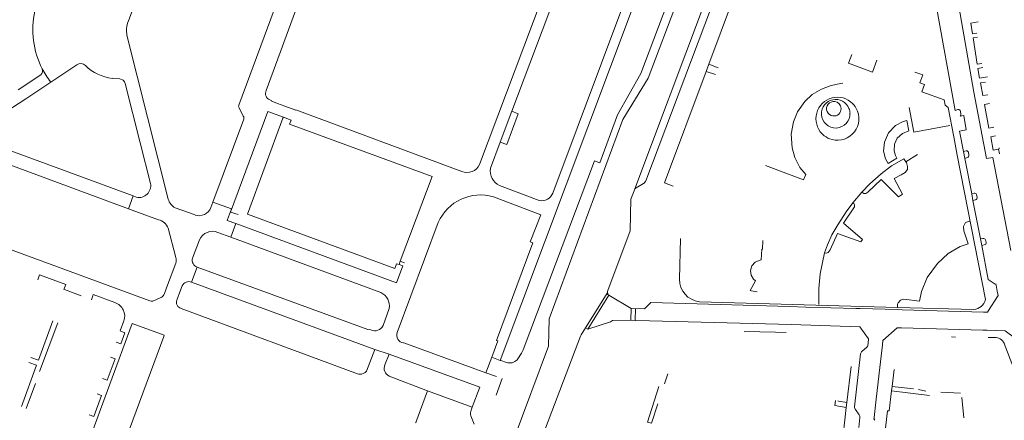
# Model space of a CAD drawing. Extents: x 145000 to 155000, y 457500 to 470000.
# Tile 188 of 256: x 154542 to 154817, y 462041 to 462153. Entities that reach past the tile are written whole.
import ezdxf

# ---------------------------------------------------------------- set-up
doc = ezdxf.new("R2010")
doc.units = 0
doc.header["$LTSCALE"] = 0.2
doc.header["$MEASUREMENT"] = 0
doc.layers.add('kant verharding', color=252, linetype='Continuous', lineweight=0)

msp = doc.modelspace()

# ---------------------------------------------------------------- linework, layer by layer
at = {"layer": 'kant verharding', "lineweight": 0}
for p, q in [((154633.95, 462196.2), (154610.78, 462133.21)), ((154670.32, 462112.61), (154693.48, 462174.3)), ((154716.37, 462172.96), (154690.72, 462104.64)), ((154717.35, 462136.73), (154730.64, 462171.88)), ((154745.79, 462171.58), (154734.24, 462140.55)), ((154572.24, 462152.45), (154578.4, 462169.01)), ((154615.99, 462163.95), (154603.16, 462129.2)), ((154679.35, 462127.48), (154692.68, 462163.03)), ((154676.06, 462057.92), (154712.87, 462155.98)), ((154583.44, 462102.92), (154571.92, 462148.68)), ((154781.13, 462141.72), (154779.92, 462138.36)), ((154543.65, 462130.96), (154557.92, 462140.38)), ((154733.51, 462138.58), (154721.9, 462107.45)), ((154734.24, 462140.55), (154733.51, 462138.58)), ((154736.15, 462137.73), (154733.51, 462138.58)), ((154734.24, 462140.55), (154736.85, 462139.58)), ((154791.81, 462138.35), (154793.97, 462137.64)), ((154547.87, 462137.64), (154541.54, 462133.45)), ((154567.81, 462136.65), (154569.89, 462136.46)), ((154571.44, 462135.17), (154575.58, 462118.69)), ((154532.59, 462123.66), (154543.65, 462130.96)), ((154612.35, 462130.24), (154613.91, 462129.66)), ((154799.98, 462130.6), (154800.23, 462129.15)), ((154603.2, 462128.38), (154604.36, 462126.12)), ((154613.91, 462129.66), (154615.96, 462128.9)), ((154615.96, 462128.9), (154618.74, 462127.86)), ((154676.1, 462118.82), (154679.35, 462127.48)), ((154800.23, 462129.15), (154801.06, 462128.52)), ((154802.64, 462120.36), (154801.06, 462128.52)), ((154804.48, 462127.43), (154804.59, 462126.77)), ((154604.5, 462125.29), (154595.91, 462102.13)), ((154615.45, 462125.49), (154615.55, 462125.77)), ((154805.42, 462126.29), (154804.45, 462126.13)), ((154805.42, 462126.29), (154806.08, 462122.3)), ((154804.2, 462121.95), (154806.08, 462122.3)), ((154804.2, 462121.95), (154805.31, 462116.27)), ((154517.68, 462120.46), (154572.31, 462100.28)), ((154802.64, 462120.36), (154803.61, 462115.18)), ((154573.6, 462103.82), (154533.38, 462118.61)), ((154575.58, 462118.69), (154578.48, 462107.3)), ((154673.37, 462111.54), (154676.1, 462118.82)), ((154805.31, 462116.27), (154806.07, 462116.42)), ((154805.31, 462116.27), (154805.72, 462114.32)), ((154815.41, 462115.59), (154815.15, 462116.91)), ((154792.49, 462115.43), (154789.27, 462113.31)), ((154811.48, 462074.9), (154803.61, 462115.18)), ((154806.41, 462114.53), (154805.72, 462114.32)), ((154805.72, 462114.32), (154807.64, 462104.43)), ((154806.71, 462116.03), (154806.86, 462115.18)), ((154703.6, 462113.17), (154703.83, 462113.09)), ((154686.95, 462102.57), (154675.87, 462106.77)), ((154713.43, 462105.3), (154712.48, 462102.89)), ((154716.01, 462107.29), (154714.02, 462106.09)), ((154721.9, 462107.45), (154724.36, 462106.52)), ((154572.31, 462100.28), (154573.6, 462103.82)), ((154574.52, 462103.48), (154573.6, 462103.82)), ((154774.48, 462101.92), (154776.99, 462104.89)), ((154807.64, 462104.43), (154808.3, 462104.59)), ((154807.64, 462104.43), (154807.99, 462102.59)), ((154808.67, 462102.78), (154807.99, 462102.59)), ((154807.99, 462102.59), (154810.07, 462091.85)), ((154808.99, 462104.19), (154809.19, 462103.44)), ((154572.31, 462100.28), (154580.7, 462097.18)), ((154585.38, 462100.55), (154590.9, 462098.52)), ((154595.91, 462102.13), (154595.34, 462100.6)), ((154599.98, 462097.28), (154599.87, 462097)), ((154602.33, 462096.1), (154599.87, 462097)), ((154806.99, 462096.82), (154807.19, 462096.89)), ((154583.42, 462094.82), (154585.58, 462086.64)), ((154602.33, 462096.1), (154600.9, 462092.35)), ((154658.77, 462096.42), (154647.35, 462065.78)), ((154590.23, 462086.46), (154592.15, 462091.56)), ((154597.3, 462093.68), (154600.9, 462092.35)), ((154600.9, 462092.35), (154642.73, 462076.89)), ((154726.38, 462091.98), (154726.11, 462080.62)), ((154749.36, 462091.44), (154749.22, 462089)), ((154810.07, 462091.85), (154810.78, 462091.95)), ((154810.07, 462091.85), (154810.47, 462090.05)), ((154811.52, 462091.6), (154811.67, 462090.85)), ((154811.1, 462090.18), (154810.47, 462090.05)), ((154810.47, 462090.05), (154812.2, 462080.53)), ((154585.56, 462085.09), (154583.27, 462078.92)), ((154589.96, 462079.76), (154591.52, 462083.97)), ((154648.18, 462085.62), (154647.83, 462084.68)), ((154649.35, 462085.18), (154648.18, 462085.62)), ((154554.46, 462077.7), (154559.14, 462075.94)), ((154583.27, 462078.92), (154582.4, 462076.58)), ((154587.32, 462078.73), (154586.88, 462077.58)), ((154641.05, 462061.02), (154589.96, 462079.76)), ((154814.39, 462079.1), (154814.42, 462079.23)), ((154814.48, 462078.92), (154814.39, 462079.1)), ((154814.77, 462077.23), (154814.48, 462078.92)), ((154562.4, 462076), (154561.99, 462074.88)), ((154562.51, 462076.3), (154562.4, 462076)), ((154562.51, 462076.3), (154568.55, 462074.07)), ((154581.41, 462075.51), (154579.09, 462074.46)), ((154586.88, 462077.58), (154585.82, 462074.79)), ((154700.54, 462066.64), (154706.39, 462076.15)), ((154705.76, 462076.54), (154706.12, 462076.32)), ((154706.12, 462076.32), (154706.39, 462076.15)), ((154706.39, 462076.15), (154712.58, 462072.44)), ((154746.14, 462077.35), (154747.81, 462077.06)), ((154814.99, 462076.06), (154814.77, 462077.23)), ((154636.23, 462054.24), (154587.06, 462072.44)), ((154645.11, 462072.41), (154643.38, 462067.7)), ((154712.58, 462072.44), (154712.49, 462069.16)), ((154716.33, 462072.34), (154712.58, 462072.44)), ((154713.84, 462072.4), (154713.75, 462069.13)), ((154786.91, 462072.74), (154731.65, 462074.32)), ((154761.39, 462072.83), (154756.81, 462072.95)), ((154775.35, 462072.44), (154761.39, 462072.83)), ((154776.52, 462072.41), (154775.35, 462072.44)), ((154787.01, 462072.11), (154776.52, 462072.41)), ((154808.19, 462072.15), (154786.91, 462072.74)), ((154788.19, 462072.08), (154787.01, 462072.11)), ((154810.93, 462071.45), (154788.19, 462072.08)), ((154812.12, 462071.42), (154810.93, 462071.45)), ((154552.61, 462068.44), (154547.55, 462054.83)), ((154699.9, 462067.03), (154700.54, 462066.64)), ((154700.54, 462066.64), (154706.83, 462068.75)), ((154707.4, 462069.1), (154706.83, 462068.75)), ((154712.49, 462069.16), (154707.4, 462069.1)), ((154712.49, 462069.16), (154713.75, 462069.13)), ((154713.75, 462069.13), (154717.71, 462069.03)), ((154721.35, 462068.94), (154717.71, 462069.03)), ((154724.92, 462068.85), (154721.35, 462068.94)), ((154739.44, 462068.45), (154724.92, 462068.85)), ((154757.27, 462067.93), (154739.44, 462068.45)), ((154776.38, 462067.36), (154757.27, 462067.93)), ((154776.38, 462067.36), (154778.85, 462063.94)), ((154782.88, 462063.51), (154786.86, 462067.07)), ((154786.86, 462067.07), (154788.04, 462067.04)), ((154788.04, 462067.04), (154810.78, 462066.42)), ((154582.22, 462064.66), (154572.62, 462038.73)), ((154698.43, 462064.69), (154687.95, 462037.13)), ((154778.85, 462063.94), (154778.73, 462062.75)), ((154802.04, 462064.5), (154803.09, 462064.45)), ((154810.78, 462066.42), (154811.99, 462066.38)), ((154812.23, 462064.32), (154814.04, 462064.32)), ((154649.13, 462062.87), (154672.06, 462054.5)), ((154679.95, 462036.26), (154689.54, 462061.97)), ((154777.01, 462060.46), (154778.36, 462061.63)), ((154778.73, 462062.75), (154778.67, 462062.09)), ((154781.8, 462054.43), (154782.74, 462062.34)), ((154782.74, 462062.34), (154782.88, 462063.51)), ((154816.74, 462062.68), (154821.91, 462049.08)), ((154638.78, 462054.93), (154641.05, 462061.02)), ((154645.06, 462059.7), (154641.05, 462061.02)), ((154645.06, 462059.7), (154643.9, 462056.72)), ((154645.06, 462059.7), (154670.41, 462050.46)), ((154672.06, 462054.5), (154673.7, 462058.83)), ((154673.7, 462058.83), (154676.06, 462057.92)), ((154774.98, 462045), (154776.64, 462059.74)), ((154772.81, 462046.21), (154773.97, 462056.24)), ((154645.09, 462053.57), (154655.79, 462049.5)), ((154672.06, 462054.5), (154675.03, 462053.45)), ((154721.94, 462051.45), (154722.83, 462054.23)), ((154780.89, 462046.31), (154781.8, 462054.43)), ((154785.42, 462050.69), (154785.97, 462055.42)), ((154546.35, 462051.53), (154543.79, 462044.5)), ((154668.25, 462044.88), (154670.41, 462050.46)), ((154674.94, 462048.29), (154676.61, 462052.88)), ((154785.29, 462049.5), (154785.42, 462050.69)), ((154785.42, 462050.69), (154791.41, 462050)), ((154655.79, 462049.5), (154668.25, 462044.88)), ((154784.64, 462043.91), (154785.29, 462049.5)), ((154785.29, 462049.5), (154795.84, 462048.14)), ((154792.78, 462049.85), (154794.87, 462049.4)), ((154799.02, 462049.05), (154804.52, 462048.85)), ((154804.93, 462047.64), (154805.45, 462041.93)), ((154668.25, 462044.88), (154667.96, 462044.05)), ((154772.65, 462044.77), (154772.81, 462046.21)), ((154780.4, 462042.02), (154780.89, 462046.31)), ((154667.89, 462042.52), (154668.84, 462040.21)), ((154776.24, 462042.78), (154775.19, 462044.21)), ((154776.13, 462039.21), (154776.44, 462042)), ((154780.35, 462041.59), (154780.4, 462042.02)), ((154780.4, 462042.02), (154780.4, 462041.9))]:
    msp.add_line(p, q, dxfattribs=at)
at = {"layer": 'kant verharding', "lineweight": 0, "flags": 128}
for points in [[(154804.72, 462224.26), (154804.33, 462170.04), (154802.49, 462169.93), (154802.59, 462167.29), (154803.05, 462162.79), (154803.76, 462158.34), (154808.22, 462132.77), (154811.77, 462114.24), (154813.52, 462114.54), (154818.58, 462088.65)], [(154713.67, 462105.79), (154732.55, 462156.05), (154745.26, 462189.75), (154747.74, 462196.66), (154750.47, 462204.06), (154754.94, 462217.16)], [(154716.71, 462108.08), (154744.08, 462180.56), (154749.15, 462194.11), (154752.57, 462203.66), (154755.67, 462213.11)], [(154703.83, 462113.09), (154708.8, 462126.45), (154715.35, 462137.97), (154728.82, 462173.67)], [(154797.72, 462157.07), (154803.04, 462127.71), (154803.75, 462127.92)], [(154809.48, 462152.36), (154807.38, 462152.01), (154807.83, 462149.06), (154809.11, 462149.26)], [(154809.3, 462148.11), (154808.04, 462147.91), (154809.2, 462140.62), (154810.51, 462140.82)], [(154779.92, 462138.36), (154773.22, 462140.84), (154774.19, 462143.32)], [(154810.71, 462139.67), (154809.31, 462139.42), (154809.86, 462136.72), (154812.01, 462137.02)], [(154689.54, 462061.97), (154689.72, 462069.56), (154710.33, 462125.12), (154717.35, 462136.73)], [(154793.97, 462137.64), (154793.12, 462135.43), (154794.47, 462134.89), (154793.73, 462132.84), (154799.98, 462130.6)], [(154811.46, 462135.57), (154810.07, 462135.42), (154810.72, 462131.82), (154812.12, 462132.08)], [(154750.08, 462112.36), (154760.73, 462108.3), (154761.37, 462109.83), (154759.68, 462111.79), (154758.26, 462114.58), (154757.57, 462117.22), (154757.25, 462121.1), (154757.91, 462124.48), (154759.07, 462127.27), (154761.05, 462130.17), (154763.15, 462132.15), (154765.71, 462133.65), (154768.12, 462134.57), (154770.06, 462135.02), (154771.69, 462135.29)], [(154611.78, 462130.62), (154612.3, 462130.4), (154612.26, 462130.27), (154612.35, 462130.24)], [(154615.55, 462125.77), (154611.24, 462127.4), (154600.81, 462099.34), (154602.9, 462098.61)], [(154618.74, 462127.86), (154618.99, 462127.77), (154619.04, 462127.86), (154665.32, 462110.66)], [(154676.1, 462118.82), (154677.87, 462118.16), (154681.11, 462126.78), (154679.35, 462127.48)], [(154801.56, 462123.48), (154791.45, 462121.67), (154790.15, 462128.48)], [(154812.58, 462129.59), (154811.23, 462129.33), (154812.45, 462122.78), (154813.82, 462122.98)], [(154647.04, 462084.64), (154646.67, 462083.61), (154605.51, 462098.76), (154615.45, 462125.49)], [(154648.18, 462085.62), (154657.1, 462109.28), (154617.25, 462123.84), (154617.71, 462124.96), (154615.55, 462125.77)], [(154784.3, 462112.86), (154783.54, 462114.23), (154783.07, 462116.36), (154783.26, 462118.87), (154784.39, 462121.44), (154786.39, 462123.53), (154788.54, 462124.64), (154789.56, 462124.86), (154790.11, 462121.98), (154788.33, 462121.29), (154786.87, 462119.91), (154786.08, 462118.3), (154786.04, 462116.39), (154786.38, 462115.1), (154786.78, 462114.34), (154784.3, 462112.86)], [(154814.27, 462120.59), (154812.95, 462120.34), (154813.66, 462116.64), (154815.15, 462116.91)], [(154815.15, 462116.91), (154815.31, 462116.94), (154815.26, 462117.26)], [(154680.76, 462058.11), (154681.01, 462058.4), (154682.01, 462059.97), (154682.43, 462060.89), (154702.35, 462113.61), (154703.6, 462113.17)], [(154776.99, 462104.89), (154779.18, 462107.17), (154782.34, 462109.96), (154785.24, 462112.2), (154788.73, 462114.15), (154789.27, 462113.31)], [(154789.27, 462113.31), (154789.4, 462113.13), (154789.76, 462112.04), (154789.69, 462111.17), (154789.11, 462110.4), (154787.98, 462109.69), (154785.97, 462108.66), (154788.3, 462104.34), (154787.2, 462103.57), (154782.35, 462108.4), (154778.66, 462104.93), (154778.09, 462104.54), (154777.56, 462104.51), (154776.99, 462104.89)], [(154684.47, 462090.99), (154687.44, 462098.57), (154674.2, 462103.62)], [(154712.48, 462102.89), (154712.31, 462094.08), (154706.09, 462077.45)], [(154509.71, 462099.91), (154518.56, 462096.5), (154578.29, 462074.55)], [(154595.91, 462102.13), (154601.06, 462100.23), (154599.98, 462097.28)], [(154766.52, 462087.93), (154767.41, 462090.23), (154768.63, 462092.95), (154770.31, 462095.8), (154772.62, 462099.38), (154774.48, 462101.92)], [(154774.48, 462101.92), (154774.75, 462101.74), (154774.97, 462101.36), (154774.91, 462100.76), (154771.88, 462096.23), (154777.18, 462091.71), (154776.68, 462091.04), (154770.2, 462093.33), (154768.14, 462088.76), (154767.63, 462088.05), (154767, 462087.84), (154766.52, 462087.93)], [(154647.83, 462084.68), (154648.94, 462084.29), (154647.14, 462079.62), (154602.33, 462096.1)], [(154786.91, 462072.74), (154786.93, 462073.61), (154787.11, 462074.03), (154787.74, 462074.78), (154788.66, 462075.03), (154793.08, 462074.49), (154793.61, 462077.18), (154795.19, 462081.1), (154798.06, 462085.03), (154801.07, 462087.82), (154804.43, 462089.71), (154806.61, 462090.5), (154805.45, 462094.12), (154805.34, 462095.32), (154805.94, 462096.43), (154806.99, 462096.82)], [(154684.47, 462090.99), (154685.2, 462090.73), (154675.07, 462063.53)], [(154749.22, 462089), (154749.03, 462089.01), (154748.93, 462085.98), (154748.31, 462085.85), (154747.26, 462085.4), (154746.3, 462084.33), (154745.92, 462083.07), (154746.08, 462081.71), (154746.78, 462080.62), (154747.27, 462080.12), (154745.84, 462077.42), (154746.14, 462077.35)], [(154766.52, 462087.93), (154765.32, 462082.15), (154764.94, 462078.03), (154764.95, 462073.58)], [(154639.99, 462066.45), (154639.17, 462066.6), (154591.52, 462083.97)], [(154647.83, 462084.68), (154647.14, 462084.93), (154647.04, 462084.64)], [(154554.33, 462077.75), (154554.86, 462079.15), (154547.55, 462081.85), (154547.01, 462080.45)], [(154814.42, 462079.23), (154814.18, 462079.26), (154812.2, 462080.53)], [(154698.43, 462064.69), (154698.69, 462065.11), (154705.87, 462076.7)], [(154812.12, 462071.42), (154812.13, 462071.55), (154814.99, 462076.06)], [(154716.33, 462072.34), (154718.09, 462074.06), (154756.81, 462072.95)], [(154545.09, 462058.78), (154547.18, 462058.01), (154551.21, 462068.95)], [(154561.8, 462030.82), (154562.85, 462033.69), (154560.86, 462034.43), (154573.36, 462068.28), (154582.33, 462064.96), (154582.22, 462064.66)], [(154571.06, 462068.95), (154570.04, 462066.18), (154571.3, 462065.68), (154570.16, 462062.59), (154568.89, 462063.07)], [(154744.1, 462066.02), (154752.85, 462065.84), (154755.85, 462065.7)], [(154811.99, 462066.38), (154817, 462066.18), (154819.87, 462064.09), (154822.35, 462058.63)], [(154673.7, 462058.83), (154675.42, 462063.4), (154675.07, 462063.53)], [(154567.33, 462058.86), (154568.59, 462058.35), (154566.39, 462052.43), (154565.13, 462052.9)], [(154542.5, 462045.11), (154546.66, 462056.58), (154544.54, 462057.37)], [(154676.06, 462057.92), (154676.24, 462057.95), (154677.79, 462057.39)], [(154636.23, 462054.24), (154636.76, 462054.14), (154636.65, 462054.09), (154636.23, 462054.24)], [(154720.32, 462050.65), (154717.15, 462040.76), (154718.3, 462040.41), (154720.04, 462045.81)], [(154563.57, 462048.66), (154564.85, 462048.19), (154562.66, 462042.28), (154561.38, 462042.74)], [(154652.64, 462040.52), (154652.48, 462040.6), (154655.79, 462049.5)], [(154767.48, 461999.36), (154770.93, 462029.8), (154771.42, 462033.7), (154772.65, 462044.77)], [(154772.65, 462044.77), (154769.4, 462045.39), (154769.66, 462046.76)], [(154772.81, 462046.21), (154770.51, 462046.6), (154770.26, 462046.7)], [(154781.71, 462019.09), (154781.3, 462019.14), (154784.12, 462043.92), (154784.64, 462043.91)]]:
    msp.add_lwpolyline(points, dxfattribs=at)
at = {"layer": 'kant verharding', "lineweight": 0}
for centre, radius, start, end in [((154569.32, 462150.17), 23.67, 167.3394, 207.2476), ((154579.06, 462149.98), 7.26, 160.0693, 190.2877), ((154546.88, 462138.77), 1.5, 311.1, 21.9136), ((154568.83, 462149.85), 23.09, 207.0901, 218.1293), ((154559.03, 462139.04), 1.73, 42.1314, 129.5884), ((154569.6, 462150.11), 13.59, 226.8512, 262.415), ((154569.83, 462134.82), 1.65, 12.5709, 87.9565), ((154612.5, 462132.39), 1.91, 154.439, 247.7369), ((154770.18, 462125.37), 6, 52.2272, 232.2272), ((154769.68, 462126.77), 3.99, 21.6781, 182.1795), ((154769.17, 462128.16), 2.03, 82.6472, 262.7348), ((154769.19, 462128.18), 2.01, 1.1513, 83.05), ((154770.32, 462125.52), 5.8, 28.217, 52.4493), ((154603.85, 462128.82), 0.786, 151.1202, 214.0469), ((154770.2, 462125.36), 5.98, 255.2188, 28.9518), ((154769.18, 462128.14), 2.01, 262.4306, 2.1743), ((154770.47, 462126.91), 3.21, 0.0729, 24.5924), ((154803.94, 462127.35), 0.601, 59.8437, 108.2722), ((154803.96, 462127.42), 0.525, 1.4717, 58.0466), ((154603.77, 462125.59), 0.788, 337.4777, 41.8507), ((154769.68, 462126.76), 3.98, 182.034, 272.7837), ((154769.7, 462126.76), 3.98, 272.431, 2.2137), ((154804.11, 462126.53), 0.522, 310.2127, 336.3391), ((154803.91, 462126.54), 0.715, 341.7379, 18.5162), ((154770.03, 462125.11), 5.7, 231.8448, 256.2185), ((154806.16, 462115.83), 0.598, 64.9937, 98.7928), ((154806.17, 462115.86), 0.57, 17.1749, 64.4897), ((154806.27, 462115.09), 0.585, 283.2504, 327.2476), ((154806.05, 462115.17), 0.816, 331.4727, 0.5903), ((154666.78, 462114.31), 3.93, 248.3107, 334.3407), ((154677.59, 462110.7), 4.29, 168.7785, 246.5009), ((154715.24, 462108.62), 1.56, 321.6357, 339.8505), ((154575.24, 462106.7), 3.3, 257.4421, 10.5255), ((154714.59, 462105.03), 1.19, 140.2401, 166.8178), ((154714.87, 462104.76), 1.58, 122.5024, 139.1622), ((154715.41, 462108.53), 1.38, 295.7455, 320.1256), ((154587.21, 462104.02), 3.93, 196.2512, 242.167), ((154670.63, 462091.15), 12.98, 74.0272, 156.0204), ((154687.63, 462105.82), 3.31, 258.2916, 339.0997), ((154808.4, 462103.85), 0.749, 67.323, 98.3204), ((154808.58, 462103.4), 0.623, 277.7104, 324.8872), ((154808.42, 462104), 0.606, 18.5892, 62.8855), ((154808.4, 462103.42), 0.788, 330.9422, 1.1881), ((154592.05, 462101.83), 3.51, 250.8582, 339.462), ((154579.75, 462093.34), 3.96, 21.9858, 76.1838), ((154595.8, 462090.01), 3.96, 67.7569, 157.1096), ((154810.9, 462091.05), 0.91, 69.4526, 97.552), ((154810.93, 462091.31), 0.654, 26.2644, 63.9275), ((154811.1, 462090.8), 0.613, 269.0721, 319.8699), ((154811.06, 462090.75), 0.622, 325.9899, 9.3852), ((154582.92, 462085.89), 2.76, 343.0998, 15.6402), ((154592.11, 462085.85), 1.97, 161.897, 252.6752), ((154732.29, 462080.47), 6.18, 178.6501, 264.02), ((154589.14, 462077.93), 1.99, 65.8734, 156.5669), ((154580.64, 462077.21), 1.88, 294.5406, 340.2452), ((154640.97, 462073.08), 4.19, 350.8064, 65.2429), ((154708.08, 462076.93), 2.05, 165.4746, 197.3693), ((154807.89, 462075.86), 3.72, 274.698, 345.139), ((154567.27, 462070.27), 4.01, 340.851, 71.407), ((154578.82, 462075.72), 1.28, 245.758, 282.224), ((154587.5, 462074.18), 1.79, 160.0313, 255.8551), ((154641.08, 462068.71), 2.51, 244.321, 336.1632), ((154649.26, 462064.95), 2.08, 156.5513, 266.2584), ((154814.13, 462061.45), 2.88, 59.5153, 91.8215), ((154814.11, 462061.4), 2.93, 25.8823, 59.6319), ((154777.7, 462062.4), 1.02, 310.4249, 342.4218), ((154777.74, 462059.62), 1.11, 131.4312, 173.8472), ((154646.04, 462055.73), 2.36, 155.1775, 246.3286), ((154678.71, 462060.08), 2.84, 251.1742, 316.1063), ((154637.05, 462056.36), 2.24, 262.5891, 320.3661), ((154776.07, 462044.87), 1.1, 172.9933, 216.9415), ((154670, 462043.2), 2.21, 157.3994, 197.9656), ((154775.35, 462042.13), 1.11, 353.0576, 35.9096), ((154781.43, 462041.86), 1.02, 177.8232, 217.3193)]:
    msp.add_arc(centre, radius, start, end, dxfattribs=at)

doc.saveas('drawing.dxf')
